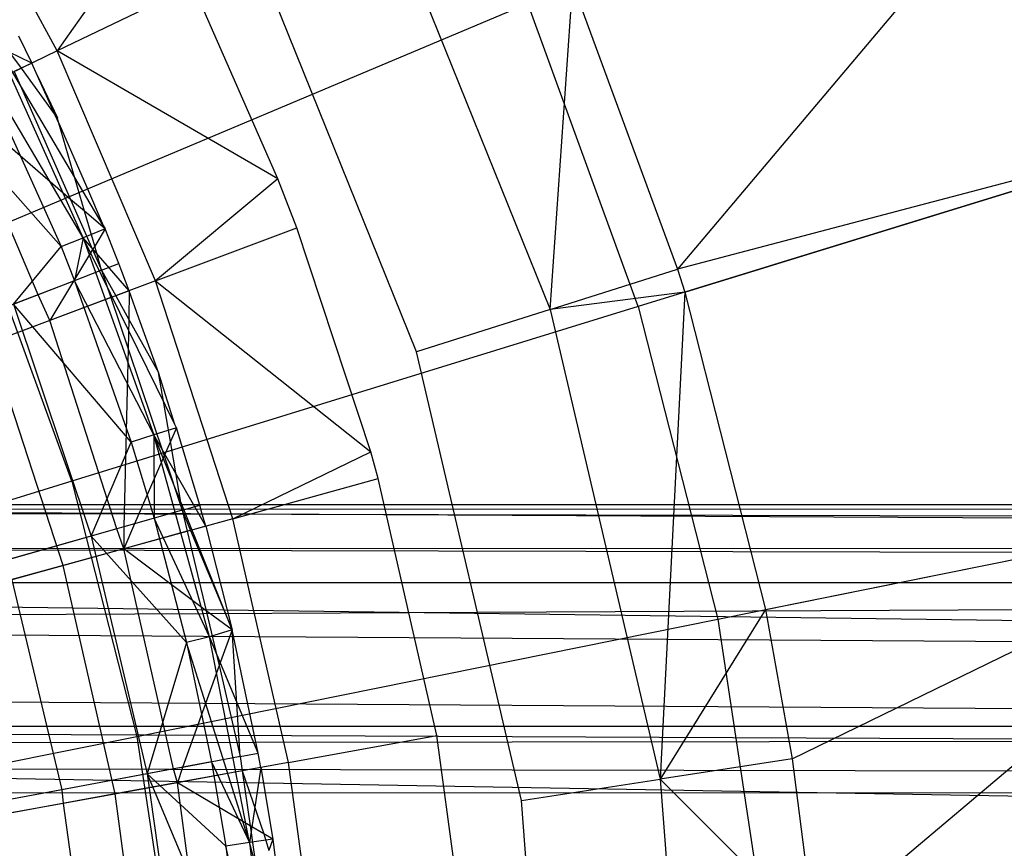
# Model space of a CAD drawing. Extents: x 0.1 to 25.1, y -5.4 to 12.3.
# Tile 95 of 107: x 14.508 to 15.257, y 0.892 to 1.522. Entities that reach past the tile are written whole.
import ezdxf

# ---------------------------------------------------------------- set-up
doc = ezdxf.new("R2010")
doc.units = 0
doc.header["$LTSCALE"] = 2.54
doc.layers.get('0').update_dxf_attribs({"color": 13, "linetype": 'CONTINUOUS'})

# ---------------------------------------------------------------- blocks, each defined once
blk = doc.blocks.new('GRUPUJ_1')
at = {"color": 0}
for p, q in [((15.20975, 7.14039, 7.59504), (14.8831, 6.75231, 7.37045)), ((15.20975, 7.14039, 7.59504), (14.8831, 6.75231, 7.37045)), ((14.41124, 6.91854, 7.10368), (14.32105, 7.08616, 7.10368)), ((14.41124, 6.91854, 7.10368), (14.32105, 7.08616, 7.10368)), ((14.6489, 7.06213, 7.3365), (14.78614, 6.72163, 7.3365)), ((14.6489, 7.06213, 7.3365), (14.78614, 6.72163, 7.3365)), ((14.48626, 7.02515, 7.225), (14.41124, 6.91854, 7.10368)), ((14.48626, 7.02515, 7.225), (14.41124, 6.91854, 7.10368)), ((14.6845, 6.68946, 7.325), (14.55337, 7.01483, 7.325)), ((14.6845, 6.68946, 7.325), (14.55337, 7.01483, 7.325)), ((14.51463, 6.96833, 7.225), (14.41124, 6.91854, 7.10368)), ((14.51463, 6.96833, 7.225), (14.41124, 6.91854, 7.10368)), ((14.57907, 6.82122, 7.225), (14.51463, 6.96833, 7.225)), ((14.57907, 6.82122, 7.225), (14.51463, 6.96833, 7.225)), ((14.78614, 6.72163, 7.3365), (14.80331, 6.96906, 7.37045)), ((14.78614, 6.72163, 7.3365), (14.80331, 6.96906, 7.37045)), ((14.80331, 6.96906, 7.37045), (14.8831, 6.75231, 7.37045)), ((14.80331, 6.96906, 7.37045), (14.8831, 6.75231, 7.37045)), ((14.35373, 6.77955, 18.47771), (14.76916, 6.95467, 18.29638)), ((14.35373, 6.77955, 18.47771), (14.76916, 6.95467, 18.29638)), ((14.85312, 6.72398, 18.29638), (14.76916, 6.95467, 18.29638)), ((14.85312, 6.72398, 18.29638), (14.76916, 6.95467, 18.29638)), ((14.38195, 6.92995, 7.225), (14.39204, 6.90929, 7.225)), ((14.38195, 6.92995, 7.225), (14.39204, 6.90929, 7.225)), ((14.38195, 6.92995, 7.225), (14.39204, 6.90929, 7.225)), ((14.43096, 6.77638, 7.24224), (14.36572, 6.92191, 7.24224)), ((14.44621, 6.78554, 7.22515), (14.36572, 6.92191, 7.24224)), ((14.43096, 6.77638, 7.24224), (14.36572, 6.92191, 7.24224)), ((14.39204, 6.90929, 7.225), (14.36572, 6.92191, 7.24224)), ((14.44621, 6.78554, 7.22515), (14.36572, 6.92191, 7.24224)), ((14.39204, 6.90929, 7.225), (14.36572, 6.92191, 7.24224)), ((14.37262, 6.92049, 7.21216), (14.38383, 6.90534, 7.21578)), ((14.37262, 6.92049, 7.21216), (14.38383, 6.90534, 7.21578)), ((14.37262, 6.92049, 7.21216), (14.38383, 6.90534, 7.21578)), ((14.41124, 6.91854, 7.10368), (14.29052, 6.8604, 6.97766)), ((14.41124, 6.91854, 7.10368), (14.29052, 6.8604, 6.97766)), ((14.43096, 6.77638, 7.24224), (14.34743, 6.91805, 7.25948)), ((14.34743, 6.91805, 7.25948), (14.41417, 6.76962, 7.25948)), ((14.43096, 6.77638, 7.24224), (14.34743, 6.91805, 7.25948)), ((14.34743, 6.91805, 7.25948), (14.41417, 6.76962, 7.25948)), ((14.57907, 6.82122, 7.225), (14.41124, 6.91854, 7.10368)), ((14.57907, 6.82122, 7.225), (14.41124, 6.91854, 7.10368)), ((14.48605, 6.74351, 7.10368), (14.41124, 6.91854, 7.10368)), ((14.48605, 6.74351, 7.10368), (14.41124, 6.91854, 7.10368)), ((14.38383, 6.90534, 7.21578), (14.37853, 6.90279, 7.21013)), ((14.38383, 6.90534, 7.21578), (14.37853, 6.90279, 7.21013)), ((14.38383, 6.90534, 7.21578), (14.37853, 6.90279, 7.21013)), ((14.38383, 6.90534, 7.21578), (14.37853, 6.90279, 7.21013)), ((14.39204, 6.90929, 7.225), (14.38383, 6.90534, 7.21578)), ((14.39204, 6.90929, 7.225), (14.38383, 6.90534, 7.21578)), ((14.38383, 6.90534, 7.21578), (14.40985, 6.86952, 7.22475)), ((14.38383, 6.90534, 7.21578), (14.40985, 6.86952, 7.22475)), ((14.38383, 6.90534, 7.21578), (14.40985, 6.86952, 7.22475)), ((14.39636, 6.89951, 7.225), (14.39204, 6.90929, 7.225)), ((14.39636, 6.89951, 7.225), (14.39204, 6.90929, 7.225)), ((14.39636, 6.89951, 7.225), (14.39204, 6.90929, 7.225)), ((14.37853, 6.90279, 7.21013), (14.42147, 6.80555, 7.21012)), ((14.37853, 6.90279, 7.21013), (14.42147, 6.80555, 7.21012)), ((14.37853, 6.90279, 7.21013), (14.42147, 6.80555, 7.21012)), ((14.37853, 6.90279, 7.21013), (14.42147, 6.80555, 7.21012)), ((14.39636, 6.89951, 7.225), (14.41157, 6.86755, 7.225)), ((14.39636, 6.89951, 7.225), (14.41157, 6.86755, 7.225)), ((14.40985, 6.86952, 7.22475), (14.39636, 6.89951, 7.225)), ((14.41417, 6.76962, 7.25948), (14.30287, 6.89586, 7.20851)), ((14.41417, 6.76962, 7.25948), (14.30287, 6.89586, 7.20851)), ((14.42147, 6.80555, 7.21012), (14.33379, 6.88124, 7.15925)), ((14.39682, 6.73298, 7.15957), (14.33379, 6.88124, 7.15925)), ((14.39682, 6.73298, 7.15957), (14.33379, 6.88124, 7.15925)), ((14.42147, 6.80555, 7.21012), (14.33379, 6.88124, 7.15925)), ((14.40985, 6.86952, 7.22475), (14.41157, 6.86755, 7.225)), ((14.41251, 6.86351, 7.22475), (14.40985, 6.86952, 7.22475)), ((14.40985, 6.86952, 7.22475), (14.41157, 6.86755, 7.225)), ((14.41251, 6.86351, 7.22475), (14.40985, 6.86952, 7.22475)), ((14.41251, 6.86351, 7.22475), (14.41157, 6.86755, 7.225)), ((14.41251, 6.86351, 7.22475), (14.41157, 6.86755, 7.225)), ((14.41251, 6.86351, 7.22475), (14.43359, 6.81522, 7.225)), ((14.41251, 6.86351, 7.22475), (14.43359, 6.81522, 7.225)), ((14.43209, 6.79662, 7.21599), (14.41251, 6.86351, 7.22475)), ((14.43209, 6.79662, 7.21599), (14.41251, 6.86351, 7.22475)), ((14.41251, 6.86351, 7.22475), (14.43359, 6.81522, 7.225)), ((14.43209, 6.79662, 7.21599), (14.41251, 6.86351, 7.22475)), ((15.31002, 6.86491, 7.59504), (14.8831, 6.75231, 7.37045)), ((15.31002, 6.86491, 7.59504), (14.8831, 6.75231, 7.37045)), ((14.88854, 6.7349, 7.37045), (15.31002, 6.86491, 7.59504)), ((14.88854, 6.7349, 7.37045), (15.31002, 6.86491, 7.59504)), ((15.27019, 6.85263, 18.07818), (14.85312, 6.72398, 18.29638)), ((15.27019, 6.85263, 18.07818), (14.85312, 6.72398, 18.29638)), ((14.43359, 6.81522, 7.225), (14.44621, 6.78554, 7.22515)), ((14.43359, 6.81522, 7.225), (14.44621, 6.78554, 7.22515)), ((14.43359, 6.81522, 7.225), (14.44621, 6.78554, 7.22515)), ((14.57907, 6.82122, 7.225), (14.48605, 6.74351, 7.10368)), ((14.57907, 6.82122, 7.225), (14.48605, 6.74351, 7.10368)), ((14.59348, 6.78383, 7.225), (14.57907, 6.82122, 7.225)), ((14.59348, 6.78383, 7.225), (14.57907, 6.82122, 7.225)), ((14.43209, 6.79662, 7.21599), (14.42147, 6.80555, 7.21012)), ((14.42147, 6.80555, 7.21012), (14.43818, 6.76738, 7.21024)), ((14.42147, 6.80555, 7.21012), (14.43818, 6.76738, 7.21024)), ((14.43209, 6.79662, 7.21599), (14.42147, 6.80555, 7.21012)), ((14.43209, 6.79662, 7.21599), (14.42147, 6.80555, 7.21012)), ((14.42147, 6.80555, 7.21012), (14.43818, 6.76738, 7.21024)), ((14.42147, 6.80555, 7.21012), (14.43818, 6.76738, 7.21024)), ((14.43209, 6.79662, 7.21599), (14.42147, 6.80555, 7.21012)), ((14.43978, 6.76997, 7.21261), (14.43209, 6.79662, 7.21599)), ((14.44776, 6.78315, 7.225), (14.43209, 6.79662, 7.21599)), ((14.43978, 6.76997, 7.21261), (14.43209, 6.79662, 7.21599)), ((14.43978, 6.76997, 7.21261), (14.43209, 6.79662, 7.21599)), ((14.44776, 6.78315, 7.225), (14.43209, 6.79662, 7.21599)), ((14.44621, 6.78554, 7.22515), (14.44776, 6.78315, 7.225)), ((14.44621, 6.78554, 7.22515), (14.44776, 6.78315, 7.225)), ((14.44621, 6.78554, 7.22515), (14.44776, 6.78315, 7.225)), ((14.42232, 6.59109, 18.47771), (14.35373, 6.77955, 18.47771)), ((14.42232, 6.59109, 18.47771), (14.35373, 6.77955, 18.47771)), ((14.44776, 6.78315, 7.225), (14.43096, 6.77638, 7.24224)), ((14.44776, 6.78315, 7.225), (14.43096, 6.77638, 7.24224)), ((14.44776, 6.78315, 7.225), (14.43978, 6.76997, 7.21261)), ((14.44776, 6.78315, 7.225), (14.43978, 6.76997, 7.21261)), ((14.44776, 6.78315, 7.225), (14.43978, 6.76997, 7.21261)), ((14.45606, 6.7618, 7.225), (14.44776, 6.78315, 7.225)), ((14.45606, 6.7618, 7.225), (14.44776, 6.78315, 7.225)), ((14.45606, 6.7618, 7.225), (14.44776, 6.78315, 7.225)), ((14.45606, 6.7618, 7.225), (14.44776, 6.78315, 7.225)), ((14.48605, 6.74351, 7.10368), (14.59348, 6.78383, 7.225)), ((14.48605, 6.74351, 7.10368), (14.59348, 6.78383, 7.225)), ((14.64975, 6.61341, 7.225), (14.59348, 6.78383, 7.225)), ((14.64975, 6.61341, 7.225), (14.59348, 6.78383, 7.225)), ((14.37801, 6.72568, 7.20851), (14.41417, 6.76962, 7.25948)), ((14.37801, 6.72568, 7.20851), (14.41417, 6.76962, 7.25948)), ((14.41417, 6.76962, 7.25948), (14.43096, 6.77638, 7.24224)), ((14.41417, 6.76962, 7.25948), (14.43096, 6.77638, 7.24224)), ((14.41417, 6.76962, 7.25948), (14.42443, 6.74366, 7.25948)), ((14.41417, 6.76962, 7.25948), (14.42443, 6.74366, 7.25948)), ((14.43096, 6.77638, 7.24224), (14.42443, 6.74366, 7.25948)), ((14.43096, 6.77638, 7.24224), (14.42443, 6.74366, 7.25948)), ((14.50078, 6.63426, 7.22515), (14.43096, 6.77638, 7.24224)), ((14.46609, 6.73602, 7.225), (14.43096, 6.77638, 7.24224)), ((14.43096, 6.77638, 7.24224), (14.48487, 6.62629, 7.24224)), ((14.46609, 6.73602, 7.225), (14.43096, 6.77638, 7.24224)), ((14.50078, 6.63426, 7.22515), (14.43096, 6.77638, 7.24224)), ((14.43096, 6.77638, 7.24224), (14.48487, 6.62629, 7.24224)), ((14.43978, 6.76997, 7.21261), (14.43818, 6.76738, 7.21024)), ((14.43978, 6.76997, 7.21261), (14.43818, 6.76738, 7.21024)), ((14.44505, 6.75165, 7.21031), (14.43978, 6.76997, 7.21261)), ((14.44505, 6.75165, 7.21031), (14.43978, 6.76997, 7.21261)), ((14.43818, 6.76738, 7.21024), (14.42363, 6.74336, 7.18776)), ((14.43818, 6.76738, 7.21024), (14.42363, 6.74336, 7.18776)), ((14.43818, 6.76738, 7.21024), (14.42363, 6.74336, 7.18776)), ((14.43818, 6.76738, 7.21024), (14.42363, 6.74336, 7.18776)), ((14.43818, 6.76738, 7.21024), (14.44505, 6.75165, 7.21031)), ((14.43818, 6.76738, 7.21024), (14.44505, 6.75165, 7.21031)), ((14.44505, 6.75165, 7.21031), (14.45819, 6.75674, 7.225)), ((14.44505, 6.75165, 7.21031), (14.45819, 6.75674, 7.225)), ((14.45819, 6.75674, 7.225), (14.45606, 6.7618, 7.225)), ((14.45819, 6.75674, 7.225), (14.45606, 6.7618, 7.225)), ((14.45819, 6.75674, 7.225), (14.45606, 6.7618, 7.225)), ((14.45819, 6.75674, 7.225), (14.45606, 6.7618, 7.225)), ((14.46045, 6.75052, 7.225), (14.45819, 6.75674, 7.225)), ((14.46045, 6.75052, 7.225), (14.45819, 6.75674, 7.225)), ((14.46045, 6.75052, 7.225), (14.45819, 6.75674, 7.225)), ((14.46045, 6.75052, 7.225), (14.45819, 6.75674, 7.225)), ((14.44505, 6.75165, 7.21031), (14.42363, 6.74336, 7.18776)), ((14.44505, 6.75165, 7.21031), (14.42363, 6.74336, 7.18776)), ((14.44505, 6.75165, 7.21031), (14.45219, 6.73081, 7.21017)), ((14.44505, 6.75165, 7.21031), (14.4559, 6.7322, 7.21396)), ((14.44505, 6.75165, 7.21031), (14.45219, 6.73081, 7.21017)), ((14.44505, 6.75165, 7.21031), (14.4559, 6.7322, 7.21396)), ((14.46609, 6.73602, 7.225), (14.46045, 6.75052, 7.225)), ((14.46609, 6.73602, 7.225), (14.46045, 6.75052, 7.225)), ((14.46609, 6.73602, 7.225), (14.46045, 6.75052, 7.225)), ((14.46609, 6.73602, 7.225), (14.46045, 6.75052, 7.225)), ((14.78614, 6.72163, 7.3365), (14.8831, 6.75231, 7.37045)), ((14.78614, 6.72163, 7.3365), (14.8831, 6.75231, 7.37045)), ((14.8831, 6.75231, 7.37045), (14.88854, 6.7349, 7.37045)), ((14.8831, 6.75231, 7.37045), (14.88854, 6.7349, 7.37045)), ((14.48605, 6.74351, 7.10368), (14.3606, 6.69643, 6.97766)), ((14.48605, 6.74351, 7.10368), (14.3606, 6.69643, 6.97766)), ((14.42443, 6.74366, 7.25948), (14.37801, 6.72568, 7.20851)), ((14.42443, 6.74366, 7.25948), (14.37801, 6.72568, 7.20851)), ((14.42363, 6.74336, 7.18776), (14.39682, 6.73298, 7.15957)), ((14.42363, 6.74336, 7.18776), (14.39682, 6.73298, 7.15957)), ((14.42363, 6.74336, 7.18776), (14.39682, 6.73298, 7.15957)), ((14.42363, 6.74336, 7.18776), (14.39682, 6.73298, 7.15957)), ((14.42363, 6.74336, 7.18776), (14.40557, 6.71331, 7.15925)), ((14.42363, 6.74336, 7.18776), (14.40557, 6.71331, 7.15925)), ((14.48487, 6.62629, 7.24224), (14.42443, 6.74366, 7.25948)), ((14.42443, 6.74366, 7.25948), (14.46761, 6.62082, 7.25948)), ((14.48487, 6.62629, 7.24224), (14.42443, 6.74366, 7.25948)), ((14.42443, 6.74366, 7.25948), (14.46761, 6.62082, 7.25948)), ((14.48605, 6.74351, 7.10368), (14.64975, 6.61341, 7.225)), ((14.54487, 6.56249, 7.10368), (14.48605, 6.74351, 7.10368)), ((14.48605, 6.74351, 7.10368), (14.64975, 6.61341, 7.225)), ((14.54487, 6.56249, 7.10368), (14.48605, 6.74351, 7.10368)), ((14.39682, 6.73298, 7.15957), (14.31632, 6.70178, 7.07654)), ((14.39682, 6.73298, 7.15957), (14.31632, 6.70178, 7.07654)), ((14.40557, 6.71331, 7.15925), (14.39682, 6.73298, 7.15957)), ((14.40557, 6.71331, 7.15925), (14.39682, 6.73298, 7.15957)), ((14.4559, 6.7322, 7.21396), (14.45219, 6.73081, 7.21017)), ((14.4559, 6.7322, 7.21396), (14.45219, 6.73081, 7.21017)), ((14.4559, 6.7322, 7.21396), (14.45219, 6.73081, 7.21017)), ((14.46609, 6.73602, 7.225), (14.4559, 6.7322, 7.21396)), ((14.46609, 6.73602, 7.225), (14.4559, 6.7322, 7.21396)), ((14.46609, 6.73602, 7.225), (14.4559, 6.7322, 7.21396)), ((14.4559, 6.7322, 7.21396), (14.46576, 6.71414, 7.21752)), ((14.4559, 6.7322, 7.21396), (14.46576, 6.71414, 7.21752)), ((14.46609, 6.73602, 7.225), (14.46576, 6.71414, 7.21752)), ((14.46609, 6.73602, 7.225), (14.46576, 6.71414, 7.21752)), ((14.4733, 6.71516, 7.225), (14.46609, 6.73602, 7.225)), ((14.4733, 6.71516, 7.225), (14.46609, 6.73602, 7.225)), ((14.4733, 6.71516, 7.225), (14.46609, 6.73602, 7.225)), ((14.88854, 6.7349, 7.37045), (14.78614, 6.72163, 7.3365)), ((14.88854, 6.7349, 7.37045), (14.78614, 6.72163, 7.3365)), ((14.88854, 6.7349, 7.37045), (14.86979, 6.36417, 7.3365)), ((14.88854, 6.7349, 7.37045), (14.86979, 6.36417, 7.3365)), ((14.88854, 6.7349, 7.37045), (14.95003, 6.49342, 7.37045)), ((14.88854, 6.7349, 7.37045), (14.95003, 6.49342, 7.37045)), ((14.46761, 6.62082, 7.25948), (14.37801, 6.72568, 7.20851)), ((14.37801, 6.72568, 7.20851), (14.43713, 6.5493, 7.20851)), ((14.46761, 6.62082, 7.25948), (14.37801, 6.72568, 7.20851)), ((14.37801, 6.72568, 7.20851), (14.43713, 6.5493, 7.20851)), ((14.45219, 6.73081, 7.21017), (14.40557, 6.71331, 7.15925)), ((14.45219, 6.73081, 7.21017), (14.40557, 6.71331, 7.15925)), ((14.45219, 6.73081, 7.21017), (14.46514, 6.69187, 7.21027)), ((14.45219, 6.73081, 7.21017), (14.46514, 6.69187, 7.21027)), ((14.45219, 6.73081, 7.21017), (14.46514, 6.69187, 7.21027)), ((14.85312, 6.72398, 18.29638), (14.42232, 6.59109, 18.47771)), ((14.85312, 6.72398, 18.29638), (14.42232, 6.59109, 18.47771)), ((14.78614, 6.72163, 7.3365), (14.6845, 6.68946, 7.325)), ((14.78614, 6.72163, 7.3365), (14.6845, 6.68946, 7.325)), ((14.78614, 6.72163, 7.3365), (14.86979, 6.36417, 7.3365)), ((14.78614, 6.72163, 7.3365), (14.86979, 6.36417, 7.3365)), ((14.85312, 6.72398, 18.29638), (14.9137, 6.48608, 18.29638)), ((14.85312, 6.72398, 18.29638), (14.9137, 6.48608, 18.29638)), ((14.40557, 6.71331, 7.15925), (14.32261, 6.68216, 7.07684)), ((14.40557, 6.71331, 7.15925), (14.32261, 6.68216, 7.07684)), ((14.45667, 6.55487, 7.15962), (14.40557, 6.71331, 7.15925)), ((14.45667, 6.55487, 7.15962), (14.40557, 6.71331, 7.15925)), ((14.46576, 6.71414, 7.21752), (14.46514, 6.69187, 7.21027)), ((14.46576, 6.71414, 7.21752), (14.46514, 6.69187, 7.21027)), ((14.46576, 6.71414, 7.21752), (14.48833, 6.67381, 7.225)), ((14.46576, 6.71414, 7.21752), (14.48833, 6.67381, 7.225)), ((14.48833, 6.67381, 7.225), (14.4733, 6.71516, 7.225)), ((14.48833, 6.67381, 7.225), (14.4733, 6.71516, 7.225)), ((14.48833, 6.67381, 7.225), (14.4733, 6.71516, 7.225)), ((14.41571, 6.52684, 6.97766), (14.3606, 6.69643, 6.97766)), ((14.41571, 6.52684, 6.97766), (14.3606, 6.69643, 6.97766)), ((14.46514, 6.69187, 7.21027), (14.46208, 6.55641, 7.16521)), ((14.46514, 6.69187, 7.21027), (14.46208, 6.55641, 7.16521)), ((14.46514, 6.69187, 7.21027), (14.46208, 6.55641, 7.16521)), ((14.46514, 6.69187, 7.21027), (14.49265, 6.61041, 7.21007)), ((14.46514, 6.69187, 7.21027), (14.49265, 6.61041, 7.21007)), ((14.76444, 6.3479, 7.325), (14.6845, 6.68946, 7.325)), ((14.76444, 6.3479, 7.325), (14.6845, 6.68946, 7.325)), ((14.49517, 6.65191, 7.225), (14.48833, 6.67381, 7.225)), ((14.49517, 6.65191, 7.225), (14.48833, 6.67381, 7.225)), ((14.49744, 6.62113, 7.21753), (14.48833, 6.67381, 7.225)), ((14.49744, 6.62113, 7.21753), (14.48833, 6.67381, 7.225)), ((14.49517, 6.65191, 7.225), (14.48833, 6.67381, 7.225)), ((14.50078, 6.63426, 7.22515), (14.49517, 6.65191, 7.225)), ((14.50078, 6.63426, 7.22515), (14.49517, 6.65191, 7.225)), ((14.50078, 6.63426, 7.22515), (14.49517, 6.65191, 7.225)), ((14.50213, 6.63175, 7.225), (14.48487, 6.62629, 7.24224)), ((14.50213, 6.63175, 7.225), (14.48487, 6.62629, 7.24224)), ((14.50213, 6.63175, 7.225), (14.49744, 6.62113, 7.21753)), ((14.50213, 6.63175, 7.225), (14.49744, 6.62113, 7.21753)), ((14.50213, 6.63175, 7.225), (14.49744, 6.62113, 7.21753)), ((14.50213, 6.63175, 7.225), (14.50078, 6.63426, 7.22515)), ((14.50213, 6.63175, 7.225), (14.50078, 6.63426, 7.22515)), ((14.50213, 6.63175, 7.225), (14.50078, 6.63426, 7.22515)), ((14.51484, 6.58885, 7.225), (14.50213, 6.63175, 7.225)), ((14.51484, 6.58885, 7.225), (14.50213, 6.63175, 7.225)), ((14.51484, 6.58885, 7.225), (14.50213, 6.63175, 7.225)), ((14.51484, 6.58885, 7.225), (14.50213, 6.63175, 7.225)), ((14.43713, 6.5493, 7.20851), (14.46761, 6.62082, 7.25948)), ((14.43713, 6.5493, 7.20851), (14.46761, 6.62082, 7.25948)), ((14.48487, 6.62629, 7.24224), (14.46761, 6.62082, 7.25948)), ((14.48487, 6.62629, 7.24224), (14.46761, 6.62082, 7.25948)), ((14.46761, 6.62082, 7.25948), (14.48501, 6.56292, 7.25948)), ((14.46761, 6.62082, 7.25948), (14.48501, 6.56292, 7.25948)), ((14.52713, 6.4725, 7.24224), (14.48487, 6.62629, 7.24224)), ((14.48487, 6.62629, 7.24224), (14.48501, 6.56292, 7.25948)), ((14.48487, 6.62629, 7.24224), (14.48501, 6.56292, 7.25948)), ((14.54444, 6.478, 7.225), (14.48487, 6.62629, 7.24224)), ((14.52713, 6.4725, 7.24224), (14.48487, 6.62629, 7.24224)), ((14.52432, 6.55681, 7.225), (14.48487, 6.62629, 7.24224)), ((14.54444, 6.478, 7.225), (14.48487, 6.62629, 7.24224)), ((14.52432, 6.55681, 7.225), (14.48487, 6.62629, 7.24224)), ((14.49744, 6.62113, 7.21753), (14.49265, 6.61041, 7.21007)), ((14.49744, 6.62113, 7.21753), (14.49265, 6.61041, 7.21007)), ((14.49744, 6.62113, 7.21753), (14.49265, 6.61041, 7.21007)), ((14.50628, 6.56897, 7.21031), (14.49744, 6.62113, 7.21753)), ((14.50628, 6.56897, 7.21031), (14.49744, 6.62113, 7.21753)), ((14.54487, 6.56249, 7.10368), (14.64975, 6.61341, 7.225)), ((14.54487, 6.56249, 7.10368), (14.64975, 6.61341, 7.225)), ((14.65549, 6.59301, 7.225), (14.64975, 6.61341, 7.225)), ((14.65549, 6.59301, 7.225), (14.64975, 6.61341, 7.225)), ((14.49265, 6.61041, 7.21007), (14.47007, 6.55869, 7.17324)), ((14.49265, 6.61041, 7.21007), (14.47007, 6.55869, 7.17324)), ((14.49265, 6.61041, 7.21007), (14.47007, 6.55869, 7.17324)), ((14.49265, 6.61041, 7.21007), (14.50628, 6.56897, 7.21031)), ((14.49265, 6.61041, 7.21007), (14.50628, 6.56897, 7.21031)), ((14.42232, 6.59109, 18.47771), (13.98079, 6.4549, 18.62143)), ((14.42232, 6.59109, 18.47771), (13.98079, 6.4549, 18.62143)), ((14.42232, 6.59109, 18.47771), (14.47181, 6.39675, 18.47771)), ((14.42232, 6.59109, 18.47771), (14.47181, 6.39675, 18.47771)), ((14.54487, 6.56249, 7.10368), (14.65549, 6.59301, 7.225)), ((14.54487, 6.56249, 7.10368), (14.65549, 6.59301, 7.225)), ((14.70013, 6.3974, 7.225), (14.65549, 6.59301, 7.225)), ((14.70013, 6.3974, 7.225), (14.65549, 6.59301, 7.225)), ((14.51983, 6.57283, 7.225), (14.51484, 6.58885, 7.225)), ((14.51983, 6.57283, 7.225), (14.51484, 6.58885, 7.225)), ((14.51983, 6.57283, 7.225), (14.51484, 6.58885, 7.225)), ((14.51983, 6.57283, 7.225), (14.51484, 6.58885, 7.225)), ((14.95003, 6.49342, 7.37045), (15.38236, 6.58082, 7.59504)), ((14.95003, 6.49342, 7.37045), (15.38236, 6.58082, 7.59504)), ((14.97029, 6.3797, 7.37045), (15.38236, 6.58082, 7.59504)), ((14.97029, 6.3797, 7.37045), (15.38236, 6.58082, 7.59504)), ((15.38236, 6.58082, 7.59504), (14.98717, 6.24701, 7.37045)), ((15.38236, 6.58082, 7.59504), (14.98717, 6.24701, 7.37045)), ((25, 6.57314, 5), (13.07102, 6.56917, 4.93256)), ((25, 6.57314, 5), (13.07102, 6.56917, 4.93256)), ((25, 6.5413, 4.81133), (13.07102, 6.56917, 4.93256)), ((25, 6.5413, 4.81133), (13.07102, 6.56917, 4.93256)), ((25, 6.51494, 5.25207), (13.075, 6.57314, 5)), ((25, 6.57314, 5), (13.075, 6.57314, 5)), ((25, 6.57314, 5), (13.075, 6.57314, 5)), ((25, 6.51494, 5.25207), (13.075, 6.57314, 5)), ((14.50628, 6.56897, 7.21031), (14.47007, 6.55869, 7.17324)), ((14.50628, 6.56897, 7.21031), (14.47007, 6.55869, 7.17324)), ((14.50628, 6.56897, 7.21031), (14.51983, 6.57283, 7.225)), ((14.50628, 6.56897, 7.21031), (14.51983, 6.57283, 7.225)), ((14.50628, 6.56897, 7.21031), (14.51015, 6.55291, 7.21022)), ((14.50628, 6.56897, 7.21031), (14.51015, 6.55291, 7.21022)), ((14.50628, 6.56897, 7.21031), (14.51273, 6.55361, 7.21278)), ((14.50628, 6.56897, 7.21031), (14.51273, 6.55361, 7.21278)), ((14.52163, 6.56591, 7.225), (14.51983, 6.57283, 7.225)), ((14.52163, 6.56591, 7.225), (14.51983, 6.57283, 7.225)), ((14.52163, 6.56591, 7.225), (14.51983, 6.57283, 7.225)), ((14.52163, 6.56591, 7.225), (14.51983, 6.57283, 7.225)), ((14.9137, 6.48608, 18.29638), (15.34151, 6.57256, 18.07818)), ((14.9137, 6.48608, 18.29638), (15.34151, 6.57256, 18.07818)), ((14.54487, 6.56249, 7.10368), (14.41571, 6.52684, 6.97766)), ((14.54487, 6.56249, 7.10368), (14.41571, 6.52684, 6.97766)), ((14.48501, 6.56292, 7.25948), (14.43713, 6.5493, 7.20851)), ((14.48501, 6.56292, 7.25948), (14.43713, 6.5493, 7.20851)), ((14.52713, 6.4725, 7.24224), (14.48501, 6.56292, 7.25948)), ((14.52713, 6.4725, 7.24224), (14.48501, 6.56292, 7.25948)), ((14.48501, 6.56292, 7.25948), (14.50951, 6.46838, 7.25948)), ((14.48501, 6.56292, 7.25948), (14.50951, 6.46838, 7.25948)), ((14.52432, 6.55681, 7.225), (14.52163, 6.56591, 7.225)), ((14.52432, 6.55681, 7.225), (14.52163, 6.56591, 7.225)), ((14.52432, 6.55681, 7.225), (14.52163, 6.56591, 7.225)), ((14.52432, 6.55681, 7.225), (14.52163, 6.56591, 7.225)), ((14.58723, 6.37691, 7.10368), (14.54487, 6.56249, 7.10368)), ((14.58723, 6.37691, 7.10368), (14.54487, 6.56249, 7.10368)), ((14.45667, 6.55487, 7.15962), (14.3735, 6.53119, 7.07654)), ((14.45667, 6.55487, 7.15962), (14.3735, 6.53119, 7.07654)), ((14.46208, 6.55641, 7.16521), (14.45667, 6.55487, 7.15962)), ((14.46208, 6.55641, 7.16521), (14.45667, 6.55487, 7.15962)), ((14.46208, 6.55641, 7.16521), (14.45667, 6.55487, 7.15962)), ((14.46208, 6.55641, 7.16521), (14.45667, 6.55487, 7.15962)), ((14.46201, 6.53962, 7.15925), (14.45667, 6.55487, 7.15962)), ((14.46201, 6.53962, 7.15925), (14.45667, 6.55487, 7.15962)), ((14.47007, 6.55869, 7.17324), (14.46201, 6.53962, 7.15925)), ((14.47007, 6.55869, 7.17324), (14.46201, 6.53962, 7.15925)), ((14.46208, 6.55641, 7.16521), (14.46201, 6.53962, 7.15925)), ((14.46208, 6.55641, 7.16521), (14.46201, 6.53962, 7.15925)), ((14.51015, 6.55291, 7.21022), (14.46201, 6.53962, 7.15925)), ((14.51015, 6.55291, 7.21022), (14.46201, 6.53962, 7.15925)), ((14.47007, 6.55869, 7.17324), (14.46208, 6.55641, 7.16521)), ((14.47007, 6.55869, 7.17324), (14.46208, 6.55641, 7.16521)), ((14.47007, 6.55869, 7.17324), (14.46208, 6.55641, 7.16521)), ((14.51273, 6.55361, 7.21278), (14.51015, 6.55291, 7.21022)), ((14.51273, 6.55361, 7.21278), (14.51015, 6.55291, 7.21022)), ((14.51273, 6.55361, 7.21278), (14.51015, 6.55291, 7.21022)), ((14.51015, 6.55291, 7.21022), (14.52469, 6.4924, 7.20993)), ((14.51015, 6.55291, 7.21022), (14.52469, 6.4924, 7.20993)), ((14.51015, 6.55291, 7.21022), (14.52469, 6.4924, 7.20993)), ((14.52432, 6.55681, 7.225), (14.51273, 6.55361, 7.21278)), ((14.52432, 6.55681, 7.225), (14.51273, 6.55361, 7.21278)), ((14.52432, 6.55681, 7.225), (14.51273, 6.55361, 7.21278)), ((14.51273, 6.55361, 7.21278), (14.54444, 6.478, 7.225)), ((14.51273, 6.55361, 7.21278), (14.54444, 6.478, 7.225)), ((14.52432, 6.55681, 7.225), (14.54444, 6.478, 7.225)), ((14.52432, 6.55681, 7.225), (14.54444, 6.478, 7.225)), ((14.52432, 6.55681, 7.225), (14.54444, 6.478, 7.225)), ((14.43713, 6.5493, 7.20851), (14.30725, 6.51234, 7.08212)), ((14.43713, 6.5493, 7.20851), (14.30725, 6.51234, 7.08212)), ((14.50951, 6.46838, 7.25948), (14.43713, 6.5493, 7.20851)), ((14.43713, 6.5493, 7.20851), (14.47972, 6.36821, 7.20851)), ((14.43713, 6.5493, 7.20851), (14.47972, 6.36821, 7.20851)), ((14.50951, 6.46838, 7.25948), (14.43713, 6.5493, 7.20851)), ((25, 6.5413, 4.81133), (12.98455, 6.4827, 4.69045)), ((25, 6.5413, 4.81133), (12.98455, 6.4827, 4.69045)), ((25, 6.5413, 4.81133), (13.04129, 6.53944, 4.80604)), ((25, 6.5413, 4.81133), (13.04129, 6.53944, 4.80604)), ((25, 6.51494, 5.25207), (13.04328, 6.54142, 5.18833)), ((25, 6.51494, 5.25207), (13.04328, 6.54142, 5.18833)), ((14.46201, 6.53962, 7.15925), (14.37673, 6.51607, 7.07689)), ((14.46201, 6.53962, 7.15925), (14.37673, 6.51607, 7.07689)), ((14.49985, 6.37199, 7.15967), (14.46201, 6.53962, 7.15925)), ((14.52469, 6.4924, 7.20993), (14.46201, 6.53962, 7.15925)), ((14.52469, 6.4924, 7.20993), (14.46201, 6.53962, 7.15925)), ((14.49985, 6.37199, 7.15967), (14.46201, 6.53962, 7.15925)), ((14.41571, 6.52684, 6.97766), (14.27007, 6.48664, 6.85262)), ((14.41571, 6.52684, 6.97766), (14.27007, 6.48664, 6.85262)), ((14.45539, 6.35299, 6.97766), (14.41571, 6.52684, 6.97766)), ((14.45539, 6.35299, 6.97766), (14.41571, 6.52684, 6.97766)), ((25, 6.51494, 5.25207), (13.01526, 6.5134, 5.2552)), ((25, 6.51494, 5.25207), (13.01526, 6.5134, 5.2552)), ((14.37673, 6.51607, 7.07689), (14.41469, 6.35605, 7.07654)), ((14.37673, 6.51607, 7.07689), (14.41469, 6.35605, 7.07654)), ((25, 6.35265, 5.45271), (13.01526, 6.5134, 5.2552)), ((25, 6.35265, 5.45271), (13.01526, 6.5134, 5.2552)), ((14.95003, 6.49342, 7.37045), (14.86979, 6.36417, 7.3365)), ((14.95003, 6.49342, 7.37045), (14.86979, 6.36417, 7.3365)), ((14.95003, 6.49342, 7.37045), (14.97029, 6.3797, 7.37045)), ((14.95003, 6.49342, 7.37045), (14.97029, 6.3797, 7.37045)), ((14.47181, 6.39675, 18.47771), (14.9137, 6.48608, 18.29638)), ((14.47181, 6.39675, 18.47771), (14.9137, 6.48608, 18.29638)), ((14.52469, 6.4924, 7.20993), (14.5344, 6.45079, 7.20999)), ((14.54444, 6.478, 7.225), (14.52469, 6.4924, 7.20993)), ((14.52469, 6.4924, 7.20993), (14.5344, 6.45079, 7.20999)), ((14.54444, 6.478, 7.225), (14.52469, 6.4924, 7.20993)), ((14.52469, 6.4924, 7.20993), (14.5344, 6.45079, 7.20999)), ((14.9137, 6.48608, 18.29638), (14.95029, 6.24332, 18.29638)), ((14.9137, 6.48608, 18.29638), (14.95029, 6.24332, 18.29638)), ((25, 6.40472, 4.59341), (12.98455, 6.4827, 4.69045)), ((25, 6.40472, 4.59341), (12.98455, 6.4827, 4.69045)), ((14.54444, 6.478, 7.225), (14.52713, 6.4725, 7.24224)), ((14.54444, 6.478, 7.225), (14.52713, 6.4725, 7.24224)), ((14.54444, 6.478, 7.225), (14.5344, 6.45079, 7.20999)), ((14.54444, 6.478, 7.225), (14.5344, 6.45079, 7.20999)), ((14.54444, 6.478, 7.225), (14.5344, 6.45079, 7.20999)), ((14.56424, 6.38401, 7.225), (14.54444, 6.478, 7.225)), ((14.5504, 6.38142, 7.21031), (14.54444, 6.478, 7.225)), ((14.56424, 6.38401, 7.225), (14.54444, 6.478, 7.225)), ((14.5504, 6.38142, 7.21031), (14.54444, 6.478, 7.225)), ((14.56424, 6.38401, 7.225), (14.54444, 6.478, 7.225)), ((14.56424, 6.38401, 7.225), (14.54444, 6.478, 7.225)), ((14.52713, 6.4725, 7.24224), (14.50951, 6.46838, 7.25948)), ((14.52713, 6.4725, 7.24224), (14.50951, 6.46838, 7.25948)), ((14.5575, 6.31594, 7.24224), (14.52713, 6.4725, 7.24224)), ((14.56424, 6.38401, 7.225), (14.52713, 6.4725, 7.24224)), ((14.5575, 6.31594, 7.24224), (14.52713, 6.4725, 7.24224)), ((14.56424, 6.38401, 7.225), (14.52713, 6.4725, 7.24224)), ((14.50951, 6.46838, 7.25948), (14.47972, 6.36821, 7.20851)), ((14.50951, 6.46838, 7.25948), (14.47972, 6.36821, 7.20851)), ((14.5575, 6.31594, 7.24224), (14.50951, 6.46838, 7.25948)), ((14.50951, 6.46838, 7.25948), (14.52865, 6.37736, 7.25948)), ((14.5575, 6.31594, 7.24224), (14.50951, 6.46838, 7.25948)), ((14.50951, 6.46838, 7.25948), (14.52865, 6.37736, 7.25948)), ((14.5344, 6.45079, 7.20999), (14.5065, 6.37324, 7.16629)), ((14.5344, 6.45079, 7.20999), (14.5065, 6.37324, 7.16629)), ((14.5344, 6.45079, 7.20999), (14.5065, 6.37324, 7.16629)), ((14.5344, 6.45079, 7.20999), (14.5065, 6.37324, 7.16629)), ((14.5344, 6.45079, 7.20999), (14.5504, 6.38142, 7.21031)), ((14.5344, 6.45079, 7.20999), (14.5504, 6.38142, 7.21031)), ((12.93444, 6.43258, 5.37668), (25, 6.35265, 5.45271)), ((12.93444, 6.43258, 5.37668), (25, 6.35265, 5.45271)), ((12.89229, 6.39043, 4.57961), (25, 6.40472, 4.59341)), ((12.89229, 6.39043, 4.57961), (25, 6.40472, 4.59341)), ((25, 6.40472, 4.59341), (12.90606, 6.40421, 4.5929)), ((25, 6.40472, 4.59341), (12.90606, 6.40421, 4.5929)), ((12.90659, 6.40472, 5.40659), (25, 6.35265, 5.45271)), ((12.90659, 6.40472, 5.40659), (25, 6.35265, 5.45271)), ((14.01891, 6.30519, 18.62143), (14.47181, 6.39675, 18.47771)), ((14.01891, 6.30519, 18.62143), (14.47181, 6.39675, 18.47771)), ((14.47181, 6.39675, 18.47771), (14.5017, 6.19844, 18.47771)), ((14.47181, 6.39675, 18.47771), (14.5017, 6.19844, 18.47771)), ((14.58723, 6.37691, 7.10368), (14.70013, 6.3974, 7.225)), ((14.58723, 6.37691, 7.10368), (14.70013, 6.3974, 7.225)), ((14.72707, 6.19858, 7.225), (14.70013, 6.3974, 7.225)), ((14.72707, 6.19858, 7.225), (14.70013, 6.3974, 7.225)), ((12.89229, 6.39043, 4.57961), (25, 6.18084, 4.4548)), ((12.89229, 6.39043, 4.57961), (25, 6.18084, 4.4548)), ((14.5504, 6.38142, 7.21031), (14.5065, 6.37324, 7.16629)), ((14.5504, 6.38142, 7.21031), (14.5065, 6.37324, 7.16629)), ((14.5504, 6.38142, 7.21031), (14.56424, 6.38401, 7.225)), ((14.5504, 6.38142, 7.21031), (14.56424, 6.38401, 7.225)), ((14.5504, 6.38142, 7.21031), (14.55195, 6.37051, 7.21028)), ((14.5504, 6.38142, 7.21031), (14.55195, 6.37051, 7.21028)), ((14.56516, 6.37838, 7.225), (14.56424, 6.38401, 7.225)), ((14.56516, 6.37838, 7.225), (14.56424, 6.38401, 7.225)), ((14.56516, 6.37838, 7.225), (14.56424, 6.38401, 7.225)), ((14.56516, 6.37838, 7.225), (14.56424, 6.38401, 7.225)), ((12.93451, 6.37473, 5.43451), (25, 6.35265, 5.45271)), ((12.93451, 6.37473, 5.43451), (25, 6.35265, 5.45271)), ((14.58723, 6.37691, 7.10368), (14.45539, 6.35299, 6.97766)), ((14.58723, 6.37691, 7.10368), (14.45539, 6.35299, 6.97766)), ((14.52865, 6.37736, 7.25948), (14.47972, 6.36821, 7.20851)), ((14.52865, 6.37736, 7.25948), (14.47972, 6.36821, 7.20851)), ((14.5065, 6.37324, 7.16629), (14.49985, 6.37199, 7.15967)), ((14.5065, 6.37324, 7.16629), (14.49985, 6.37199, 7.15967)), ((14.5065, 6.37324, 7.16629), (14.49985, 6.37199, 7.15967)), ((14.5065, 6.37324, 7.16629), (14.49985, 6.37199, 7.15967)), ((14.5065, 6.37324, 7.16629), (14.50265, 6.36156, 7.15925)), ((14.5065, 6.37324, 7.16629), (14.50265, 6.36156, 7.15925)), ((14.52865, 6.37736, 7.25948), (14.5575, 6.31594, 7.24224)), ((14.52865, 6.37736, 7.25948), (14.5575, 6.31594, 7.24224)), ((14.52865, 6.37736, 7.25948), (14.53961, 6.31317, 7.25948)), ((14.52865, 6.37736, 7.25948), (14.53961, 6.31317, 7.25948)), ((14.56625, 6.37311, 7.225), (14.55195, 6.37051, 7.21028)), ((14.56625, 6.37311, 7.225), (14.55195, 6.37051, 7.21028)), ((14.56625, 6.37311, 7.225), (14.55195, 6.37051, 7.21028)), ((14.56625, 6.37311, 7.225), (14.5575, 6.31594, 7.24224)), ((14.56625, 6.37311, 7.225), (14.5575, 6.31594, 7.24224)), ((14.56625, 6.37311, 7.225), (14.56516, 6.37838, 7.225)), ((14.56625, 6.37311, 7.225), (14.56516, 6.37838, 7.225)), ((14.56625, 6.37311, 7.225), (14.56516, 6.37838, 7.225)), ((14.56625, 6.37311, 7.225), (14.56516, 6.37838, 7.225)), ((14.56625, 6.37311, 7.225), (14.57539, 6.3187, 7.225)), ((14.56625, 6.37311, 7.225), (14.57539, 6.3187, 7.225)), ((14.56625, 6.37311, 7.225), (14.57539, 6.3187, 7.225)), ((14.61278, 6.18829, 7.10368), (14.58723, 6.37691, 7.10368)), ((14.61278, 6.18829, 7.10368), (14.58723, 6.37691, 7.10368)), ((14.97029, 6.3797, 7.37045), (14.86979, 6.36417, 7.3365)), ((14.97029, 6.3797, 7.37045), (14.86979, 6.36417, 7.3365)), ((14.97029, 6.3797, 7.37045), (14.98717, 6.24701, 7.37045)), ((14.97029, 6.3797, 7.37045), (14.98717, 6.24701, 7.37045)), ((14.47972, 6.36821, 7.20851), (14.34699, 6.3434, 7.08212)), ((14.47972, 6.36821, 7.20851), (14.34699, 6.3434, 7.08212)), ((14.49985, 6.37199, 7.15967), (14.41469, 6.35605, 7.07654)), ((14.49985, 6.37199, 7.15967), (14.41469, 6.35605, 7.07654)), ((14.47972, 6.36821, 7.20851), (14.53961, 6.31317, 7.25948)), ((14.47972, 6.36821, 7.20851), (14.55499, 6.18856, 7.25948)), ((14.47972, 6.36821, 7.20851), (14.53961, 6.31317, 7.25948)), ((14.47972, 6.36821, 7.20851), (14.55499, 6.18856, 7.25948)), ((14.47972, 6.36821, 7.20851), (14.50542, 6.18397, 7.20851)), ((14.47972, 6.36821, 7.20851), (14.50542, 6.18397, 7.20851)), ((14.50265, 6.36156, 7.15925), (14.49985, 6.37199, 7.15967)), ((14.50265, 6.36156, 7.15925), (14.49985, 6.37199, 7.15967)), ((14.55195, 6.37051, 7.21028), (14.50265, 6.36156, 7.15925)), ((14.55195, 6.37051, 7.21028), (14.50265, 6.36156, 7.15925)), ((14.55195, 6.37051, 7.21028), (14.55809, 6.32866, 7.20998)), ((14.55195, 6.37051, 7.21028), (14.56853, 6.32267, 7.21899)), ((14.55195, 6.37051, 7.21028), (14.55809, 6.32866, 7.20998)), ((14.55195, 6.37051, 7.21028), (14.56853, 6.32267, 7.21899)), ((14.55195, 6.37051, 7.21028), (14.55809, 6.32866, 7.20998)), ((14.50265, 6.36156, 7.15925), (14.41575, 6.34578, 7.07694)), ((14.50265, 6.36156, 7.15925), (14.41575, 6.34578, 7.07694)), ((14.55809, 6.32866, 7.20998), (14.50265, 6.36156, 7.15925)), ((14.52598, 6.18589, 7.15973), (14.50265, 6.36156, 7.15925)), ((14.55809, 6.32866, 7.20998), (14.50265, 6.36156, 7.15925)), ((14.52598, 6.18589, 7.15973), (14.50265, 6.36156, 7.15925)), ((14.76444, 6.3479, 7.325), (14.86979, 6.36417, 7.3365)), ((14.76444, 6.3479, 7.325), (14.86979, 6.36417, 7.3365)), ((14.86979, 6.36417, 7.3365), (14.89789, 5.99814, 7.3365)), ((14.98717, 6.24701, 7.37045), (14.86979, 6.36417, 7.3365)), ((14.98717, 6.24701, 7.37045), (14.86979, 6.36417, 7.3365)), ((14.86979, 6.36417, 7.3365), (14.89789, 5.99814, 7.3365)), ((25, 6.35265, 5.45271), (12.95171, 6.35393, 5.45171)), ((25, 6.35265, 5.45271), (12.95171, 6.35393, 5.45171)), ((14.45539, 6.35299, 6.97766), (14.30674, 6.32601, 6.85262)), ((14.45539, 6.35299, 6.97766), (14.30674, 6.32601, 6.85262)), ((14.41469, 6.35605, 7.07654), (14.36519, 6.34681, 7.03308)), ((14.41469, 6.35605, 7.07654), (14.36519, 6.34681, 7.03308)), ((14.41469, 6.35605, 7.07654), (14.41575, 6.34578, 7.07694)), ((14.41469, 6.35605, 7.07654), (14.41575, 6.34578, 7.07694)), ((14.47932, 6.17628, 6.97766), (14.45539, 6.35299, 6.97766)), ((14.47932, 6.17628, 6.97766), (14.45539, 6.35299, 6.97766)), ((14.41575, 6.34578, 7.07694), (14.36779, 6.33709, 7.03264)), ((14.41575, 6.34578, 7.07694), (14.36779, 6.33709, 7.03264)), ((14.41575, 6.34578, 7.07694), (14.43954, 6.17786, 7.07654)), ((14.41575, 6.34578, 7.07694), (14.43954, 6.17786, 7.07654)), ((14.79129, 5.99814, 7.325), (14.76444, 6.3479, 7.325)), ((14.79129, 5.99814, 7.325), (14.76444, 6.3479, 7.325)), ((14.56853, 6.32267, 7.21899), (14.55809, 6.32866, 7.20998)), ((14.55809, 6.32866, 7.20998), (14.56391, 6.28659, 7.21002)), ((14.55809, 6.32866, 7.20998), (14.56391, 6.28659, 7.21002)), ((14.56853, 6.32267, 7.21899), (14.55809, 6.32866, 7.20998)), ((14.55809, 6.32866, 7.20998), (14.56391, 6.28659, 7.21002)), ((14.57539, 6.3187, 7.225), (14.56853, 6.32267, 7.21899)), ((14.56853, 6.32267, 7.21899), (14.57234, 6.31006, 7.22093)), ((14.57539, 6.3187, 7.225), (14.56853, 6.32267, 7.21899)), ((14.56853, 6.32267, 7.21899), (14.57234, 6.31006, 7.22093)), ((14.5575, 6.31594, 7.24224), (14.53961, 6.31317, 7.25948)), ((14.5575, 6.31594, 7.24224), (14.53961, 6.31317, 7.25948)), ((14.57579, 6.1575, 7.24224), (14.53961, 6.31317, 7.25948)), ((14.53961, 6.31317, 7.25948), (14.55499, 6.18856, 7.25948)), ((14.57579, 6.1575, 7.24224), (14.53961, 6.31317, 7.25948)), ((14.53961, 6.31317, 7.25948), (14.55499, 6.18856, 7.25948)), ((14.57539, 6.3187, 7.225), (14.5575, 6.31594, 7.24224)), ((14.57539, 6.3187, 7.225), (14.5575, 6.31594, 7.24224)), ((14.5575, 6.31594, 7.24224), (14.57579, 6.1575, 7.24224)), ((14.59104, 6.1919, 7.225), (14.5575, 6.31594, 7.24224)), ((14.5575, 6.31594, 7.24224), (14.57579, 6.1575, 7.24224)), ((14.59104, 6.1919, 7.225), (14.5575, 6.31594, 7.24224)), ((14.57539, 6.3187, 7.225), (14.57234, 6.31006, 7.22093)), ((14.57539, 6.3187, 7.225), (14.57234, 6.31006, 7.22093)), ((14.57539, 6.3187, 7.225), (14.57716, 6.30418, 7.225)), ((14.57539, 6.3187, 7.225), (14.57716, 6.30418, 7.225)), ((14.57539, 6.3187, 7.225), (14.57716, 6.30418, 7.225))]:
    blk.add_line(p, q, dxfattribs=at)

msp = doc.modelspace()

# ---------------------------------------------------------------- block references
at = {"color": 0}
msp.add_blockref('GRUPUJ_1', (0.125, -5.41988, 0.188), dxfattribs=at)

doc.saveas('drawing.dxf')
